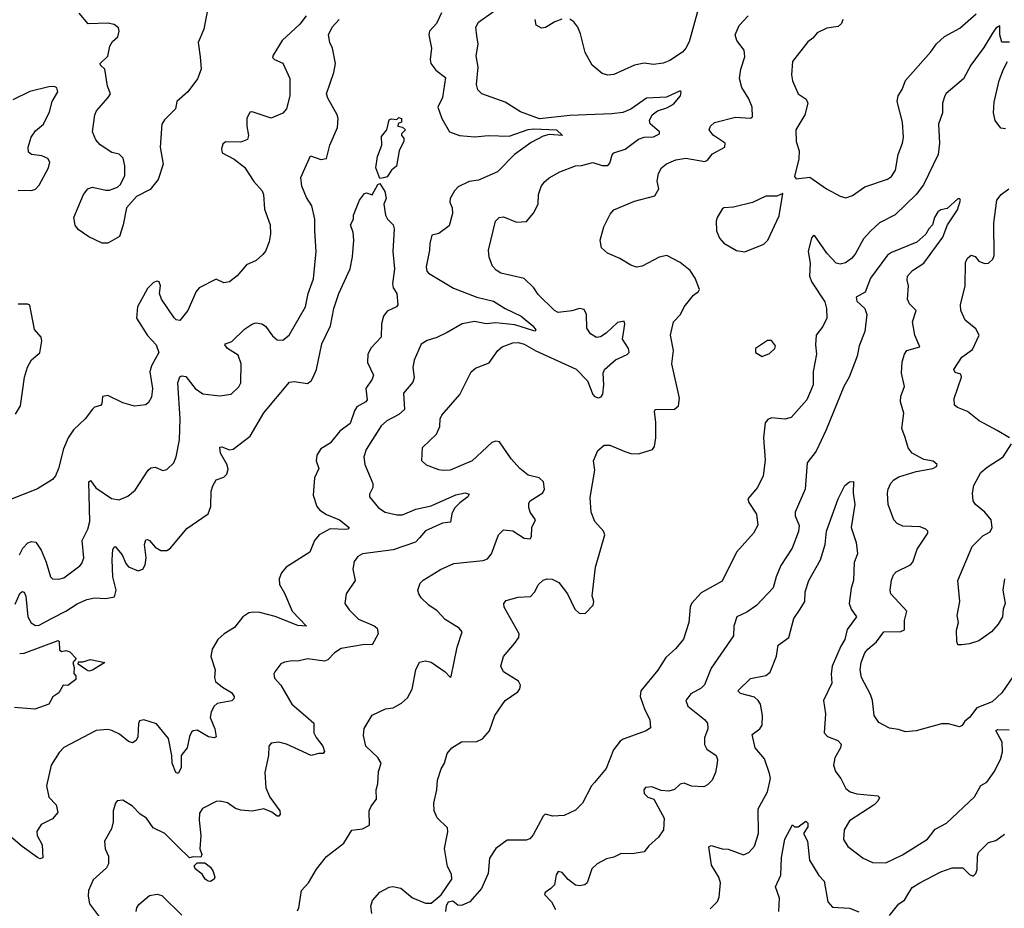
# Model space of a CAD drawing. Extents: x 2056909 to 2160450, y 827444 to 1016825.
# Tile 128 of 256: x 2114922 to 2120099, y 865412 to 870085. Entities that reach past the tile are written whole.
import ezdxf

# ---------------------------------------------------------------- set-up
doc = ezdxf.new("R2010")
doc.units = 0

msp = doc.modelspace()

# ---------------------------------------------------------------- linework, layer by layer
at = {"layer": '0CON10XD'}
for points in [[(2118506.9, 870205), (2118441.1, 869968.9), (2118424.7, 869935.3), (2118406, 869914), (2118339.6, 869870.4), (2118305, 869855.6), (2118255, 869849.4), (2118205, 869855.7), (2118155, 869845.6), (2118045, 869796.9), (2118015, 869793.3), (2117985, 869802), (2117931.9, 869845), (2117895, 869911.2), (2117870.5, 870010.5), (2117856.4, 870045), (2117835, 870073.1), (2117815, 870087.5)], [(2115911.4, 870145), (2115890, 870035), (2115861.2, 869965), (2115871.4, 869888.6), (2115876.7, 869825), (2115856.2, 869773.8), (2115805.8, 869705), (2115748.8, 869655), (2115741.2, 869615), (2115682.7, 869557.3), (2115670, 869535), (2115661.2, 869415), (2115676.7, 869325), (2115650, 869245), (2115607.7, 869192.3), (2115535.9, 869154.1), (2115484.3, 869095.7), (2115466.7, 869005), (2115446.1, 868943.9), (2115385, 868908.8), (2115355, 868908.8), (2115285, 868942.5), (2115230.5, 868980.5), (2115214.2, 869004.2), (2115207.5, 869045), (2115257.5, 869165), (2115281.2, 869195), (2115305, 869204), (2115375, 869188), (2115395, 869188.8), (2115435.9, 869204.1), (2115452.3, 869217.7), (2115475.8, 869265), (2115475.8, 869315.8), (2115465.7, 869355.7), (2115445, 869378), (2115406.7, 869386.7), (2115345, 869425.8), (2115322.2, 869452.2), (2115305.7, 869495), (2115317.1, 869585), (2115326.9, 869605), (2115388, 869675), (2115398.8, 869695), (2115383.8, 869735), (2115370, 869825), (2115346.7, 869845), (2115346.2, 869855), (2115385, 869893.3), (2115396.7, 869945), (2115410.7, 869969.3), (2115437.5, 869995), (2115445.6, 870025), (2115441.7, 870041.7), (2115418.7, 870058.7), (2115385.7, 870065.7), (2115282.3, 870062.3), (2115235, 870118.8)], [(2116382, 865398), (2116390, 865415), (2116404, 865505), (2116440.8, 865545), (2116482, 865618), (2116535, 865684), (2116625.7, 865754.3), (2116667.7, 865822.3), (2116725, 865829.4), (2116761.7, 865848.3), (2116760, 865925), (2116770.6, 865949.4), (2116797.8, 865985), (2116795.6, 866035), (2116804.5, 866065.5), (2116809.1, 866130.9), (2116822.5, 866175), (2116804.3, 866205), (2116741.4, 866265), (2116730.3, 866320.3), (2116733.1, 866356.9), (2116775, 866426.7), (2116845, 866460), (2116885, 866465.8), (2116929.8, 866490.2), (2116960.9, 866519.1), (2116986.3, 866563.7), (2117004.5, 866665.5), (2117023.6, 866706.4), (2117055, 866712.7), (2117085, 866706.6), (2117158.8, 866655), (2117185, 866626.7), (2117190, 866630), (2117222.2, 866785), (2117248.6, 866865), (2117232.5, 866885), (2117159.8, 866929.8), (2117116.7, 866976.7), (2117074, 867005), (2117033.6, 867043.6), (2117020, 867065), (2117016, 867085), (2117028.3, 867121.7), (2117043.4, 867136.6), (2117135, 867192.5), (2117205, 867224.4), (2117359.1, 867240.9), (2117381.1, 867248.9), (2117402, 867275), (2117440, 867375), (2117465, 867401.2), (2117515, 867396.9), (2117575, 867358.5), (2117605.6, 867354.4), (2117613.3, 867366.7), (2117615.6, 867415), (2117634.3, 867455), (2117606.7, 867495), (2117598.5, 867518.5), (2117598.3, 867541.7), (2117605.6, 867554.4), (2117673.2, 867596.8), (2117680.8, 867615), (2117675.8, 867655), (2117653.3, 867675), (2117595, 867689.4), (2117552, 867725), (2117505.5, 867775.5), (2117444.3, 867864.3), (2117425, 867867.8), (2117405, 867860.6), (2117300.6, 867765), (2117185, 867716.4), (2117145, 867713.5), (2117125, 867718.1), (2117061.7, 867741.7), (2117036.7, 867765), (2117040, 867835), (2117112.9, 867905), (2117130.8, 867945), (2117132.5, 867985), (2117140.8, 868005), (2117236.3, 868113.7), (2117296.6, 868233.4), (2117318.7, 868251.3), (2117389.8, 868280.2), (2117436.5, 868345), (2117458.6, 868365), (2117514.7, 868385.3), (2117545, 868386.2), (2117575, 868378.5), (2117635, 868343.3), (2117847.5, 868247.5), (2117906.7, 868185), (2117935, 868114.3), (2117945, 868103.1), (2117965, 868095.7), (2117979.5, 868100.5), (2117987.8, 868115), (2117993.2, 868165), (2117989.6, 868225), (2117996.7, 868245), (2118055, 868296.1), (2118116.4, 868323.6), (2118125.7, 868334.3), (2118122.5, 868355), (2118091.5, 868405), (2118102.9, 868482.9), (2118099.5, 868499.5), (2118065, 868492.1), (2118005, 868436.4), (2117975, 868416.7), (2117955, 868413.3), (2117922.8, 868432.8), (2117903.1, 868463.1), (2117902.1, 868535), (2117890.3, 868560.3), (2117865, 868566.1), (2117825, 868554.3), (2117752.5, 868545), (2117734.6, 868554.6), (2117648.9, 868638.9), (2117624.7, 868674.7), (2117574, 868724), (2117452.2, 868752.2), (2117427.2, 868767.2), (2117408.7, 868788.7), (2117390.8, 868835), (2117387.7, 868872.3), (2117424.3, 869025.7), (2117442.5, 869045), (2117465, 869048), (2117535, 869019.2), (2117587.1, 869022.9), (2117622.7, 869067.3), (2117648.8, 869115), (2117649.2, 869165), (2117663.2, 869206.8), (2117679.1, 869230.9), (2117705, 869252.5), (2117761.2, 869285), (2117845, 869316), (2117875, 869317.5), (2117935, 869333.2), (2117985, 869318.2), (2118015, 869318.6), (2118025, 869330), (2118036.5, 869373.5), (2118046.4, 869383.6), (2118105, 869404.5), (2118175, 869456.6), (2118205, 869466.6), (2118255, 869469.3), (2118285.8, 869485), (2118285.4, 869495.4), (2118237.6, 869537.6), (2118232.9, 869555), (2118246.9, 869585), (2118275, 869605.9), (2118325, 869620.4), (2118358.8, 869641.2), (2118395.6, 869685), (2118400, 869705), (2118395, 869711.2), (2118323, 869677), (2118217.6, 869672.4), (2118135, 869613.8), (2118093, 869597), (2118035, 869589.1), (2117815, 869580.5), (2117655, 869562.7), (2117555, 869600.8), (2117475, 869650), (2117351.2, 869695), (2117331.1, 869715), (2117323.8, 869743.8), (2117332.5, 869835), (2117322.7, 869895), (2117332.5, 869955), (2117325, 870000), (2117320.8, 870045), (2117335, 870071.2), (2117412.7, 870127.3)], [(2117139.5, 870120.5), (2117114.4, 870065), (2117077.1, 870025), (2117073.3, 870005), (2117086.5, 869935), (2117080, 869875), (2117083.6, 869855), (2117109.5, 869819.5), (2117160.3, 869780.3), (2117145.3, 869675), (2117120.5, 869625), (2117141.1, 869565)], [(2119249.2, 870085), (2119242, 870065), (2119225, 870048.6), (2119165, 870039.5), (2119114.3, 870015), (2119092.1, 869987.9), (2119065, 869968.8), (2118986, 869865), (2118980, 869795), (2118985, 869762.5), (2119015.8, 869695), (2119057.2, 869667.2), (2119065.5, 869645), (2119049.4, 869585), (2119001.8, 869505), (2119004.5, 869444.5), (2119020.8, 869395), (2119017.7, 869352.3), (2118995, 869260), (2119005, 869247.5), (2119075.8, 869255.8), (2119163.8, 869195), (2119235.7, 869155.7), (2119265, 869148), (2119300.3, 869159.7), (2119365, 869205.6), (2119485, 869245.7), (2119505, 869260), (2119525.9, 869294.1), (2119540, 869375), (2119563.5, 869435), (2119568.5, 869465), (2119563.8, 869545), (2119536.2, 869655), (2119540.9, 869685), (2119561.7, 869718.3), (2119578.5, 869765), (2119712.9, 869915), (2119742.3, 869957.7), (2119783.5, 869996.5), (2119865, 870039.4), (2119950.6, 870115)], [(2116428.2, 870105), (2116395, 870060.7), (2116302.5, 869975), (2116255, 869898.8), (2116251.9, 869885), (2116261.2, 869875), (2116305.3, 869855.3), (2116342.9, 869775), (2116341.8, 869685), (2116324.5, 869615.5), (2116305, 869592.9), (2116245, 869567.1), (2116145, 869599.2), (2116132.5, 869597.5), (2116115.9, 869564.1), (2116116, 869525), (2116126, 869475), (2116120, 869455), (2116085, 869440.6), (2116005, 869442), (2115990.3, 869429.7), (2115982.5, 869405), (2115986.7, 869385), (2116050.5, 869350.5), (2116105, 869309.2), (2116153.2, 869233.2), (2116197.5, 869185), (2116204.3, 869165), (2116208.6, 869088.6), (2116239.4, 869005), (2116241.7, 868958.3), (2116234.3, 868915.7), (2116215, 868866.7), (2116200.9, 868849.1), (2116165, 868818), (2116115, 868796), (2116065, 868738), (2116025, 868706), (2115995, 868700), (2115955, 868720), (2115865, 868673.8), (2115850.8, 868655), (2115805.7, 868555), (2115765, 868503.3), (2115745, 868506.2), (2115735, 868516.2), (2115667.1, 868615), (2115657.5, 868645), (2115662.5, 868685), (2115655, 868706.7), (2115645, 868710), (2115625, 868702.5), (2115595, 868671.4), (2115540.8, 868575), (2115536.9, 868515), (2115595, 868424.4), (2115640, 868375), (2115652.9, 868335), (2115615.6, 868264.4), (2115607.3, 868232.7), (2115620, 868145), (2115615, 868098.8), (2115599.3, 868070.7), (2115585, 868059.2), (2115525, 868052.5), (2115465, 868069.2), (2115385, 868107.5), (2115357, 868103), (2115353.3, 868065), (2115346.7, 868055), (2115315, 868046.2), (2115305, 868036.7), (2115265.8, 867985), (2115205, 867928.6), (2115177.1, 867885), (2115152.7, 867827.3), (2115125.5, 867724.5), (2115110, 867685), (2115095, 867666.2), (2115015, 867618), (2114865, 867557.5)], [(2114920.4, 867269.6), (2114938.2, 867305), (2114965, 867333.5), (2114985, 867341.1), (2115007.3, 867337.3), (2115035.6, 867295), (2115062.3, 867232.3), (2115084.6, 867154.6), (2115095, 867144.2), (2115127.9, 867142.1), (2115155, 867149.2), (2115237.8, 867212.2), (2115249.2, 867225), (2115260, 867255), (2115250, 867345), (2115280.9, 867405), (2115290.3, 867445), (2115286.2, 867655), (2115295, 867660.8), (2115323.1, 867623.1), (2115405, 867567.5), (2115445, 867560), (2115490.9, 867579.1), (2115529.8, 867610.2), (2115597.5, 867715), (2115611.7, 867728.3), (2115635, 867731.2), (2115675, 867713.3), (2115695, 867718.8), (2115732.5, 867755), (2115744.3, 867785), (2115762.9, 867875), (2115766.1, 867986.1), (2115754.5, 868175), (2115765, 868206), (2115775, 868212), (2115795, 868208), (2115844.2, 868145), (2115885, 868117.5), (2115975, 868106.2), (2116033.9, 868116.1), (2116075, 868153.8), (2116084.2, 868175), (2116086, 868275), (2116070.3, 868320.3), (2116014.4, 868355), (2116000.6, 868375), (2116005, 868380.8), (2116037.5, 868392.5), (2116105, 868456.7), (2116146.7, 868485), (2116165, 868490.8), (2116195, 868485.7), (2116215, 868472.9), (2116251.8, 868421.8), (2116275, 868400.8), (2116305, 868400), (2116338.6, 868425), (2116425, 868573.8), (2116439.2, 868645), (2116467.4, 868722.6), (2116480.4, 868865), (2116474.5, 868974.5), (2116473.3, 869035), (2116457.3, 869105), (2116429.8, 869149.8), (2116405, 869210), (2116399.6, 869255), (2116450.9, 869369.1), (2116505, 869350), (2116535.8, 869354.2), (2116552.9, 869425), (2116593, 869517), (2116595.8, 869565), (2116590.8, 869585), (2116541.7, 869671.7), (2116534.4, 869695), (2116573.9, 869806.1), (2116582.2, 869855), (2116567.1, 869935), (2116552.5, 869965), (2116545.8, 870005), (2116564.3, 870045), (2116601.2, 870085)], [(2116773.8, 865385), (2116767.7, 865422.3), (2116777.9, 865452.1), (2116815, 865495.8), (2116865, 865522.9), (2116884.5, 865525.5), (2116926.9, 865516.9), (2116987.5, 865467.5), (2117055, 865438), (2117085, 865438.6), (2117138.1, 865481.9), (2117194.2, 865565), (2117191.7, 865591.7), (2117171.7, 865631.7), (2117155.9, 865725.9), (2117173.6, 865813.6), (2117171.2, 865835), (2117117.6, 865887.6), (2117100.8, 865925), (2117100, 865965), (2117116, 866035), (2117118, 866085), (2117138.8, 866145), (2117155.8, 866174.2), (2117170, 866225), (2117193.8, 866255), (2117245, 866286.7), (2117325, 866288), (2117355, 866302), (2117392.5, 866345), (2117420, 866425), (2117474.3, 866505), (2117540.3, 866549.7), (2117552.5, 866565), (2117555.7, 866585), (2117545.5, 866605.5), (2117466, 866655), (2117452, 866685), (2117466, 866735), (2117522.9, 866805), (2117547.1, 866835), (2117547.5, 866855), (2117470, 866995), (2117467.5, 867015), (2117480.5, 867029.5), (2117543, 867047), (2117608.3, 867051.7), (2117631.2, 867075), (2117647.7, 867112.3), (2117673.5, 867136.5), (2117695, 867144.3), (2117722.4, 867142.4), (2117757.5, 867125), (2117802.5, 867065), (2117840.8, 866985), (2117863.3, 866963.3), (2117895, 866961.2), (2117936.7, 867005), (2117941.2, 867025), (2117932, 867055), (2117949.5, 867205), (2117998.8, 867375), (2117991.2, 867395), (2117945.9, 867445.9), (2117926.2, 867495), (2117921.7, 867571.7), (2117945.8, 867715), (2117938.8, 867765), (2117961.7, 867818.3), (2117995, 867847.5), (2118025, 867847.5), (2118103.4, 867813.4), (2118135, 867802.9), (2118175, 867801.4), (2118248.8, 867825), (2118260, 867840), (2118266.9, 867885), (2118266.6, 867966.6), (2118258.8, 868025), (2118262.5, 868035), (2118365, 868035.6), (2118385.5, 868054.5), (2118391.9, 868095), (2118350.8, 868275), (2118359.2, 868345), (2118344.1, 868425.9), (2118360, 868495), (2118395.6, 868534.4), (2118415.9, 868574.1), (2118464.5, 868635.5), (2118491.2, 868655), (2118496, 868665), (2118474.2, 868725), (2118447.5, 868765), (2118395, 868807.5), (2118325, 868844), (2118284.5, 868835.5), (2118195, 868788), (2118165, 868784), (2118135, 868794), (2118078, 868828), (2118012.5, 868857.5), (2117981.2, 868885), (2117974, 868925), (2117992.9, 868995), (2118027.3, 869062.7), (2118045.6, 869084.4), (2118155, 869130), (2118261.7, 869158.3), (2118283.1, 869195), (2118274.3, 869235), (2118280, 869275), (2118297.1, 869305), (2118323.1, 869326.9), (2118372.5, 869347.5), (2118424.1, 869355.9), (2118525, 869338.5), (2118537.5, 869345), (2118565, 869379.4), (2118630, 869415), (2118631.2, 869435), (2118568, 869478), (2118547.5, 869505), (2118553.8, 869525), (2118575.6, 869544.4), (2118685, 869571.9), (2118765, 869566.2), (2118775, 869573.3), (2118772.5, 869625), (2118755, 869668), (2118718.3, 869728.3), (2118707.1, 869775), (2118712.9, 869825), (2118735, 869890), (2118730.6, 869925), (2118692.5, 869975), (2118683.1, 870005), (2118705, 870054.2), (2118752.5, 870105)], [(2117772.7, 870087.3), (2117736.1, 870073.9), (2117685.9, 870044.1), (2117665, 870040), (2117636.7, 870055), (2117632, 870085)], [(2120125.6, 869965.6), (2120085, 869966.7), (2120075.6, 870005), (2120075, 870052.5), (2120055, 870039.2), (2120036.1, 870013.9), (2119991.1, 869938.9), (2119922.9, 869845), (2119885, 869773.8), (2119793.6, 869696.4), (2119786.4, 869683.6), (2119774.4, 869645), (2119773.1, 869595), (2119753.1, 869535), (2119757.3, 869435), (2119750.8, 869375), (2119673.4, 869216.6), (2119635, 869165.5), (2119525, 869058.9), (2119443.3, 869016.7), (2119395, 868973.3), (2119358.4, 868931.6), (2119315, 868851.4), (2119295, 868828.6), (2119263.2, 868806.8), (2119235, 868798.6), (2119214.2, 868805), (2119165, 868857.5), (2119101.7, 868948.3), (2119095, 868949.4), (2119085, 868937.5), (2119067.3, 868865), (2119077.5, 868805), (2119074.6, 868735), (2119087.1, 868705), (2119155, 868600), (2119163.5, 868565), (2119165.4, 868514.6), (2119145, 868472), (2119108.9, 868425), (2119105.5, 868375), (2119110.5, 868325), (2119093.3, 868235), (2119093.3, 868165), (2119060, 868085), (2118977.4, 867992.6), (2118945, 867983.5), (2118875, 867990), (2118855, 867982), (2118841.9, 867965), (2118832.5, 867885), (2118842.1, 867767.9), (2118831.4, 867685), (2118801.4, 867625), (2118750, 867565), (2118755.6, 867545), (2118796.7, 867485), (2118802.8, 867427.2), (2118780, 867385), (2118691.1, 867285), (2118615, 867131.2), (2118505, 867070.9), (2118454.6, 867015), (2118447.5, 866995), (2118440.6, 866915), (2118412.8, 866827.2), (2118371.7, 866778.3), (2118319.7, 866730.3), (2118276.9, 866663.1), (2118188.1, 866555), (2118184.4, 866525), (2118209.2, 866455), (2118234.5, 866405), (2118238.5, 866361.5), (2118215.5, 866344.5), (2118095, 866301.9), (2118079.1, 866290.9), (2118044.7, 866245.3), (2118005, 866146), (2117945, 866073.3), (2117928.8, 866055), (2117881.2, 865965), (2117845, 865928), (2117785, 865900), (2117725, 865895.8), (2117685, 865906), (2117673.8, 865896.2), (2117622.1, 865797.9), (2117605, 865776.2), (2117585, 865770), (2117485, 865770), (2117425, 865726.7), (2117391.9, 865675), (2117385.6, 865595), (2117350, 865515), (2117288.8, 865445), (2117245, 865426.7), (2117225, 865427.5), (2117199.3, 865449.3), (2117175, 865443.3), (2117164, 865425), (2117161.2, 865395)], [(2120105, 869510), (2120080, 869515), (2120051.2, 869555), (2120042.5, 869595), (2120045, 869650), (2120072.5, 869765), (2120093.6, 869825), (2120115.6, 869865)], [(2114915, 869187.5), (2114985, 869185.6), (2115005, 869192.9), (2115025, 869214), (2115073.1, 869305), (2115080, 869335), (2115070, 869355), (2115039.1, 869369.1), (2114985, 869375.7), (2114968.1, 869388.1), (2114966.7, 869415), (2114982.8, 869467.2), (2115005, 869500.8), (2115048.1, 869535), (2115079.8, 869600.2), (2115092.7, 869655), (2115122.5, 869705), (2115117.1, 869727.1), (2115105, 869732.5), (2115075, 869731.1), (2114975, 869707.5), (2114887, 869663)], [(2117141.1, 869565), (2117182, 869495), (2117235, 869476.4), (2117315, 869467.7), (2117385, 869475.3), (2117495, 869471.6), (2117595, 869506.9), (2117625, 869510.7), (2117745.2, 869505.2), (2117776.7, 869475), (2117705, 869480.5), (2117675, 869471.5), (2117611.9, 869438.1), (2117523.6, 869376.4), (2117433.8, 869285), (2117335, 869240.4), (2117285, 869233.1), (2117228, 869205), (2117208, 869185), (2117185.7, 869144.3), (2117184.3, 869125), (2117195.5, 869095.5), (2117197.8, 869065), (2117180, 869000), (2117125, 868960), (2117088.6, 868951.4), (2117077.9, 868907.9), (2117076.9, 868873.1), (2117058.9, 868785), (2117062.7, 868762.7), (2117071.7, 868751.7), (2117203.4, 868673.4), (2117325, 868625.4), (2117413.6, 868603.6), (2117475, 868565.6), (2117558.1, 868525), (2117619.2, 868475), (2117636.1, 868453.9), (2117633, 868447), (2117625, 868447.5), (2117525, 868480.2), (2117425, 868490.5), (2117375, 868485.4), (2117312.7, 868497.3), (2117248.6, 868485), (2117170.1, 868439.9), (2117115, 868413.3), (2117065, 868398.1), (2117032.6, 868377.4), (2116995.7, 868294.3), (2116989.4, 868255), (2116996.6, 868203.4), (2116988.3, 868178.3), (2116939.3, 868120.7), (2116945, 868034), (2116915, 868008.2), (2116853.1, 867975), (2116822, 867948), (2116743.1, 867825), (2116732.2, 867785), (2116737.1, 867745), (2116778.1, 867645), (2116778.6, 867625), (2116761.2, 867588.8), (2116762, 867575), (2116807.8, 867517.8), (2116843.8, 867495), (2116905, 867480), (2116935, 867480.6), (2117005, 867510), (2117085, 867527.5), (2117215, 867586.4), (2117265, 867596.1), (2117285, 867588.8), (2117278.9, 867575), (2117236.2, 867543.8), (2117208.8, 867515), (2117194.7, 867485.3), (2117187.1, 867442.9), (2117145, 867436.4), (2117055, 867395.9), (2117025, 867360), (2117002.3, 867337.8), (2116885, 867297.6), (2116724.5, 867275.5), (2116699.1, 867260.9), (2116680, 867235), (2116674.2, 867195), (2116685.8, 867135), (2116638, 867065), (2116632, 867015), (2116655, 866982), (2116702.7, 866932.7), (2116785, 866897.8), (2116800.8, 866885), (2116806, 866855), (2116775, 866797.1), (2116735, 866799.6), (2116612.6, 866777.4), (2116577.5, 866755), (2116541.9, 866718.1), (2116525, 866710.9), (2116435.9, 866724.1), (2116385, 866712), (2116355, 866713.8), (2116315, 866706.7), (2116295, 866696.7), (2116263.3, 866655), (2116258.8, 866645), (2116262.3, 866622.3), (2116296, 866585), (2116352.5, 866485), (2116424.1, 866424.1), (2116468, 866385), (2116468.9, 866335), (2116480.5, 866310.5), (2116516.7, 866265), (2116523.9, 866236.1), (2116517.5, 866225), (2116494.1, 866225.9), (2116455, 866216), (2116325.8, 866274.2), (2116285, 866285.5), (2116245, 866279.2), (2116232, 866265), (2116230, 866215), (2116210.6, 866125), (2116216.2, 866045), (2116236.9, 865996.9), (2116289.4, 865925), (2116292.5, 865907.5), (2116285, 865896.2), (2116275, 865896), (2116247.3, 865917.3), (2116205, 865934.4), (2116145, 865922.5), (2116085, 865928.1), (2116056.6, 865936.6), (2116015, 865966), (2115975.9, 865975.9), (2115955, 865973.8), (2115884.2, 865935.8), (2115867.7, 865912.3), (2115865.8, 865875), (2115874.4, 865794.4), (2115868.8, 865725), (2115880, 865695), (2115875, 865680), (2115835, 865682.5), (2115815, 865676.7), (2115755.6, 865735.6), (2115685, 865805.5), (2115623.1, 865835), (2115588.6, 865885), (2115555, 865906), (2115515, 865949.2), (2115465, 865980), (2115435, 865976), (2115426, 865965), (2115414, 865925), (2115413.9, 865866.1), (2115405, 865830), (2115368.8, 865765), (2115372, 865725), (2115390, 865685), (2115390, 865645), (2115378.8, 865625), (2115308.3, 865561.7), (2115284.4, 865505), (2115281.9, 865475), (2115290, 865435), (2115347.9, 865357.9)], [(2116815, 869250), (2116793.8, 869305), (2116804, 869365), (2116826.2, 869425), (2116825, 869470), (2116852.5, 869505), (2116865, 869557.5), (2116875, 869562.5), (2116905, 869560), (2116915, 869570), (2116925, 869567.5), (2116930, 869565), (2116930, 869545), (2116911.7, 869538.3), (2116910, 869525), (2116935, 869520), (2116950, 869505), (2116930, 869485), (2116930, 869475), (2116941.7, 869461.7), (2116942.5, 869445), (2116917.5, 869395), (2116902.5, 869315), (2116877, 869293), (2116855, 869257.5), (2116835, 869253.8), (2116815, 869250)], [(2114898.2, 867011.8), (2114923.1, 867066.9), (2114935, 867077.9), (2114945, 867074.4), (2114953.8, 867053.8), (2114964.3, 866944.3), (2114983.1, 866913.1), (2115005, 866899.2), (2115025, 866900), (2115092.7, 866937.3), (2115165, 866973.8), (2115225, 867013.6), (2115275, 867035.8), (2115314.7, 867044.7), (2115375, 867040), (2115420.9, 867049.1), (2115428.6, 867085), (2115411.9, 867155), (2115408.1, 867245), (2115412, 867298), (2115418.6, 867311.4), (2115425, 867314.2), (2115460.7, 867270.7), (2115479.5, 867225), (2115495, 867207.1), (2115545, 867187.1), (2115570, 867195), (2115582.2, 867217.8), (2115587.9, 867255), (2115578.9, 867325), (2115585, 867348.6), (2115595, 867351.1), (2115604.2, 867345), (2115635, 867311.1), (2115665, 867292.7), (2115695, 867293.3), (2115715, 867305.6), (2115801.2, 867408.8), (2115913.1, 867486.9), (2115926.4, 867525), (2115929.1, 867605), (2115937.3, 867632.7), (2115955.8, 867664.2), (2115995, 867679.4), (2116010.6, 867695), (2116018.3, 867721.7), (2116013.8, 867743.8), (2115977.3, 867805), (2115975, 867836.7), (2115985, 867839.2), (2116025, 867822.2), (2116045, 867825.6), (2116134.3, 867895), (2116205, 868016.9), (2116341.4, 868178.6), (2116365, 868182.5), (2116435, 868170.6), (2116454.3, 868185), (2116465, 868204), (2116482.7, 868245), (2116510.8, 868379.2), (2116556.1, 868475), (2116573.3, 868565), (2116599.7, 868645), (2116659.6, 868775), (2116672, 868838), (2116678.1, 868925), (2116675.5, 868965.5), (2116662, 869005), (2116677.5, 869035), (2116676.4, 869056.4), (2116709.2, 869135), (2116735, 869171.2), (2116745, 869173.8), (2116775, 869163.3), (2116805, 869217.5), (2116815, 869222.5), (2116841.7, 869181.7), (2116848.8, 869145), (2116836.7, 869115), (2116845.9, 869055.9), (2116855.9, 869035.9), (2116885.5, 869005.5), (2116891.4, 868985), (2116884.2, 868865), (2116891.9, 868775), (2116882.2, 868695), (2116885.8, 868675), (2116905.8, 868645), (2116910, 868585), (2116902.5, 868575), (2116855, 868551.4), (2116834.7, 868525.3), (2116823.8, 868485), (2116822.2, 868415), (2116770.9, 868359.2), (2116751.8, 868325), (2116751.1, 868281.1), (2116781.8, 868215), (2116775.5, 868195), (2116742.5, 868145), (2116748.5, 868085), (2116741.4, 868075), (2116695, 868049.5), (2116681.6, 868028.4), (2116659.5, 867960.5), (2116605, 867920), (2116555, 867857.5), (2116505, 867828.6), (2116484.5, 867795), (2116481.2, 867765), (2116495.5, 867725), (2116471.6, 867675), (2116464.7, 867585), (2116484.8, 867524.8), (2116499.5, 867505), (2116535, 867483.1), (2116602.9, 867455), (2116653.8, 867415), (2116647.5, 867405), (2116636.5, 867403.5), (2116555, 867407.3), (2116497.1, 867375), (2116471.4, 867345), (2116448, 867285), (2116324, 867206), (2116298.6, 867175), (2116285.8, 867145), (2116287.5, 867115), (2116315, 867068.8), (2116355.4, 866975), (2116430, 866895), (2116385, 866898.5), (2116265, 866946.6), (2116185, 866967.9), (2116149.4, 866969.4), (2116126.7, 866965), (2116096.2, 866945), (2116052.1, 866887.9), (2115998, 866855), (2115964.3, 866825), (2115934.4, 866775), (2115927.1, 866735), (2115949.2, 866665), (2115946.9, 866625), (2115952.5, 866605), (2115988, 866575), (2116035, 866546.7), (2116049.4, 866525), (2116047.3, 866512.7), (2116036.7, 866503.3), (2115961.2, 866488.8), (2115944, 866475), (2115928.6, 866445), (2115924.4, 866415), (2115947.5, 866355), (2115955, 866313.3), (2115945, 866308), (2115915, 866313.9), (2115855, 866348.1), (2115835, 866345.7), (2115825, 866337.5), (2115814.2, 866315.8), (2115803.1, 866255), (2115771.1, 866215), (2115770.3, 866149.7), (2115755, 866120.8), (2115743.3, 866125), (2115723.2, 866175), (2115722.1, 866215), (2115704.4, 866305), (2115641.2, 866381.2), (2115575, 866402), (2115552, 866398), (2115546.4, 866383.6), (2115543.3, 866313.3), (2115535, 866293.3), (2115515, 866281.2), (2115495, 866288.8), (2115447.2, 866327.2), (2115407.2, 866347.2), (2115385, 866351.5), (2115325, 866347.5), (2115155, 866256.9), (2115129.5, 866230.5), (2115087.5, 866165), (2115063.6, 866055), (2115075.5, 865995.5), (2115113.8, 865955), (2115122, 865915), (2115095, 865882), (2115035, 865852), (2115013.1, 865815), (2115014.5, 865794.5), (2115040, 865745), (2115043.8, 865676.2), (2115027.5, 865672.5), (2115015, 865679.2), (2114935, 865736.5), (2114865, 865796.7)], [(2120126, 867885), (2120062, 867925), (2119966.7, 867975), (2119905, 868023.8), (2119852.5, 868045), (2119837.7, 868057.7), (2119835, 868092.5), (2119873.8, 868205), (2119870, 868220), (2119839.5, 868229.5), (2119834, 868245), (2119875, 868310), (2119930.6, 868349.4), (2119966.2, 868425), (2119949.7, 868459.7), (2119892.5, 868505), (2119870, 868555), (2119869.2, 868585), (2119892.5, 868685), (2119895, 868807.5), (2119905, 868830), (2119925, 868846), (2119945, 868838.8), (2119965, 868814), (2119995, 868802), (2120015, 868804.2), (2120038, 868825), (2120045.7, 868845), (2120044.4, 869015), (2120060, 869135), (2120082.9, 869165), (2120121.9, 869195)], [(2120146.4, 866635), (2120085.6, 866545), (2120035, 866496.9), (2119954.5, 866465.5), (2119915.8, 866415), (2119891.2, 866395), (2119877, 866373), (2119863.6, 866366.4), (2119805, 866381.9), (2119768.3, 866381.7), (2119635, 866344.3), (2119578.8, 866338.8), (2119542.7, 866352.7), (2119495, 866358.6), (2119439.3, 866389.3), (2119414, 866425), (2119405.8, 866505), (2119395.6, 866535.6), (2119348.1, 866625), (2119341.5, 866665), (2119345.6, 866705), (2119365.6, 866755), (2119380.6, 866775), (2119427.3, 866812.8), (2119465, 866865.5), (2119555, 866866.5), (2119573.4, 866876.6), (2119574.5, 866925), (2119585.6, 866975), (2119502, 867065), (2119498.6, 867085), (2119505, 867137.5), (2119515.5, 867164.5), (2119529.8, 867180.2), (2119605, 867218.1), (2119618.3, 867231.7), (2119640.2, 867299.8), (2119695.8, 867385), (2119696, 867395), (2119686.7, 867405), (2119657.2, 867417.2), (2119565, 867421.1), (2119535.5, 867435.5), (2119518.6, 867455), (2119488.5, 867535), (2119484.3, 867595), (2119488.6, 867615), (2119502.6, 867647.4), (2119517.5, 867665), (2119545, 867680.4), (2119635, 867708.4), (2119723.8, 867725), (2119742.5, 867735), (2119746.2, 867745), (2119725, 867762.5), (2119675, 867772.2), (2119615, 867805.6), (2119592.8, 867832.8), (2119577.9, 867887.9), (2119560.8, 867935), (2119570, 868015), (2119552.9, 868075), (2119555.5, 868105), (2119574.6, 868155), (2119558.9, 868225), (2119561.1, 868285), (2119574.2, 868325.8), (2119587.1, 868345), (2119654, 868365), (2119628.9, 868425), (2119616.2, 868495), (2119635.5, 868555), (2119600.2, 868590.2), (2119590, 868615), (2119595.7, 868685), (2119588, 868715), (2119590, 868735), (2119615.8, 868765), (2119676.2, 868805), (2119775, 868941.4), (2119800, 869005), (2119853.3, 869085), (2119868, 869135), (2119865, 869142.5), (2119855, 869143.3), (2119798.8, 869091.2), (2119765, 869085.5), (2119749.4, 869075), (2119731.1, 869045), (2119721.1, 869005), (2119701.9, 868985), (2119686.7, 868956.7), (2119638.8, 868915), (2119505, 868859.5), (2119485, 868845.6), (2119394.9, 868725.1), (2119367.5, 868652.5), (2119320, 868625), (2119323.8, 868605), (2119365, 868566.2), (2119376.7, 868535), (2119365.3, 868444.7), (2119335, 868370), (2119325.3, 868314.7), (2119282.7, 868205), (2119255.4, 868155), (2119161.7, 867928.3), (2119109.6, 867815), (2119062.9, 867755), (2119051.1, 867615), (2119033.9, 867576.1), (2118998.9, 867495), (2119000, 867475), (2119019.4, 867425), (2119016.3, 867393.7), (2118983.6, 867305), (2118924.6, 867215), (2118899.1, 867155), (2118883.7, 867096.3), (2118795.4, 867004.6), (2118745, 866969.4), (2118692.9, 866945), (2118677.1, 866895), (2118675.6, 866844.4), (2118557.8, 866675), (2118522.4, 866587.6), (2118505, 866570), (2118451.2, 866538.8), (2118424.6, 866505), (2118435, 866474.5), (2118522.5, 866405), (2118537.5, 866385), (2118539.4, 866355), (2118521.7, 866308.3), (2118522.4, 866272.4), (2118535, 866249.2), (2118584.6, 866214.6), (2118590.6, 866195), (2118587.1, 866165), (2118580.8, 866125), (2118562, 866085), (2118538.8, 866061.2), (2118518.8, 866051.2), (2118455, 866054.2), (2118415, 866070), (2118395, 866063.8), (2118365, 866035.8), (2118335, 866028.1), (2118295, 866031.4), (2118245, 866050), (2118212.5, 866047.5), (2118204.4, 866035), (2118204.6, 866014.6), (2118225, 865995.7), (2118255.4, 865985.4), (2118310, 865885), (2118306.2, 865825), (2118281.2, 865785), (2118230.5, 865739.5), (2118205, 865708), (2118142.3, 865697.7), (2118085, 865699.4), (2118045, 865680), (2118008, 865672), (2117958.8, 865645), (2117930.5, 865619.5), (2117906, 865545), (2117894.2, 865535.8), (2117865, 865529.2), (2117845, 865532.9), (2117805, 865562.5), (2117775, 865600.5), (2117754, 865606), (2117743.1, 865586.9), (2117733.9, 865535), (2117715.5, 865515), (2117684.2, 865495), (2117681.9, 865485), (2117717.9, 865445), (2117739.4, 865405)], [(2118735, 868864.2), (2118835, 868903.8), (2118856, 868925), (2118915, 869052.5), (2118935, 869170), (2118903, 869157), (2118845, 869156.2), (2118775, 869122.5), (2118675, 869098.6), (2118625, 869096), (2118615, 869087.5), (2118589.4, 869045), (2118584.5, 869025), (2118586.2, 868975), (2118600.5, 868935), (2118625, 868910), (2118690.9, 868870.9), (2118735, 868864.2)], [(2114900.6, 868009.4), (2114926.8, 868053.2), (2114947.1, 868205), (2114963.2, 868256.8), (2114984.2, 868295), (2115028, 868332), (2115038.9, 868395), (2115034.3, 868415), (2115000.8, 868455), (2114975, 868582.5), (2114965, 868588.8), (2114915, 868588.6)], [(2118825, 868313.3), (2118865, 868330), (2118892.5, 868355), (2118895, 868370), (2118875, 868397.5), (2118853.3, 868396.7), (2118790, 868355), (2118790, 868335), (2118825, 868313.3)], [(2120098.9, 867145), (2120090.6, 867085), (2120102.9, 867015), (2120092.9, 866985), (2120090, 866945), (2120065.8, 866905), (2120031.2, 866865), (2119965, 866818.8), (2119915, 866802), (2119875, 866796.7), (2119855, 866797.5), (2119848.8, 866815), (2119848, 866875), (2119858, 866915), (2119851.7, 866951.7), (2119864.2, 867025), (2119854.2, 867135), (2119930, 867315), (2119985, 867370), (2120025, 867392), (2120035.7, 867415), (2120030, 867455), (2119995.8, 867495), (2119948, 867535), (2119935.8, 867555), (2119930.8, 867595), (2119937.8, 867635), (2119976.1, 867703.9), (2120008, 867732), (2120092.9, 867785), (2120137.1, 867855)], [(2118551.7, 865408.3), (2118591.7, 865448.3), (2118599.4, 865470.6), (2118606.7, 865545), (2118597.8, 865575), (2118559.1, 865639.1), (2118545.5, 865734.5), (2118557.3, 865742.7), (2118615, 865724.4), (2118647, 865723), (2118727.3, 865692.7), (2118755.5, 865704.5), (2118785, 865738.8), (2118806.7, 865805), (2118804.6, 865935), (2118853.2, 866025), (2118868.7, 866095), (2118865, 866121.2), (2118837.4, 866197.4), (2118788.5, 866255), (2118772.5, 866325), (2118814, 866356), (2118825.4, 866375), (2118827.7, 866425), (2118817.7, 866485), (2118805.2, 866505.2), (2118785, 866522.1), (2118711.9, 866541.9), (2118697.5, 866555), (2118765, 866620), (2118845, 866636.5), (2118867.3, 866652.7), (2118901.7, 866738.3), (2118909.4, 866795), (2118965.4, 866835), (2118991.5, 866935), (2119024.7, 866985.3), (2119050, 867025), (2119051.1, 867075), (2119071.5, 867135), (2119132.7, 867245), (2119157.1, 867325), (2119164.1, 867395), (2119224.4, 867565), (2119259.7, 867635), (2119285, 867654.6), (2119305, 867655.6), (2119303.5, 867595), (2119313.1, 867535), (2119294.4, 867415), (2119320.4, 867335), (2119326.9, 867275), (2119309.2, 867230.8), (2119305.8, 867135), (2119292.8, 867095), (2119282.9, 867015), (2119293.8, 866985), (2119321.4, 866945), (2119272.8, 866877.2), (2119260.2, 866825), (2119239.8, 866790.2), (2119194.3, 866685), (2119189, 866645), (2119192.3, 866595), (2119147.8, 866505), (2119158.8, 866435), (2119151.8, 866335), (2119170, 866315), (2119223.3, 866293.3), (2119240.6, 866275), (2119238.1, 866255), (2119207, 866203), (2119200.9, 866165), (2119210.9, 866130.9), (2119238.6, 866095), (2119265, 866040.8), (2119288.8, 866025), (2119323.9, 866013.9), (2119433.8, 866003.8), (2119443.3, 865995), (2119434.2, 865975), (2119414.3, 865955), (2119285, 865871.9), (2119256.5, 865825), (2119252.8, 865772.8), (2119276.6, 865736.6), (2119357.5, 865675), (2119405, 865651.9), (2119475, 865651.2), (2119563.6, 865693.6), (2119695, 865775.7), (2119735, 865828.1), (2119795, 865858.9), (2119942.8, 865997.2), (2119975, 866056.7), (2120006.9, 866075), (2120045, 866128.5), (2120079, 866195), (2120088.8, 866235), (2120086.8, 866285), (2120055, 866346.2), (2120065, 866352.7), (2120125, 866350)], [(2114922.2, 866752.2), (2114945, 866753.1), (2115125, 866820), (2115130, 866815), (2115131.7, 866771.7), (2115142.5, 866762.5), (2115165, 866767.5), (2115185, 866760), (2115220, 866725), (2115202.5, 866705), (2115208.8, 866678.8), (2115207, 866647), (2115217.5, 866635), (2115217.5, 866615), (2115175, 866582.5), (2115150, 866585), (2115127.5, 866545), (2115096.4, 866523.6), (2115075.6, 866484.4), (2115001.9, 866458.1), (2114895, 866467.1)], [(2115285, 866659.2), (2115275, 866663.3), (2115230, 866695), (2115231.7, 866708.3), (2115255, 866707.5), (2115295, 866719.2), (2115370, 866705), (2115305, 866664.2), (2115285, 866659.2)], [(2118912.9, 865395), (2118916, 865465), (2118896.2, 865525), (2118923.7, 865586.3), (2118928, 865678), (2118945.7, 865775), (2118985, 865850), (2118995, 865840), (2119015, 865840), (2119055, 865870), (2119065, 865860), (2119065, 865840), (2119042.5, 865805), (2119063.3, 865765), (2119074, 865665), (2119123.8, 865585), (2119152.5, 865555), (2119171.1, 865445), (2119195, 865417.5), (2119285, 865412.5), (2119333.2, 865393.2)], [(2119495, 865374.6), (2119544.1, 865435), (2119574.8, 865455.2), (2119596.2, 865493.8), (2119615, 865520.5), (2119654, 865545), (2119765, 865604), (2119825, 865623.8), (2119880, 865625), (2119915, 865590), (2119935, 865581.2), (2119948.8, 865595), (2119956.7, 865615), (2119957.5, 865685), (2119963.3, 865705), (2120015, 865757.5), (2120055, 865767.5), (2120099.3, 865800.7)], [(2115925, 865553.1), (2115913.5, 865553.5), (2115896.7, 865565), (2115881.7, 865591.7), (2115845, 865620), (2115840, 865635), (2115855, 865650), (2115895, 865650), (2115925, 865628), (2115940, 865605), (2115948.6, 865575), (2115945, 865564.2), (2115925, 865553.1)], [(2115534.2, 865395), (2115538, 865415), (2115548.8, 865431.2), (2115605, 865478.8), (2115645, 865486.7), (2115668.8, 865478.8), (2115775, 865375.8)]]:
    msp.add_lwpolyline(points, dxfattribs=at)

doc.saveas('drawing.dxf')
